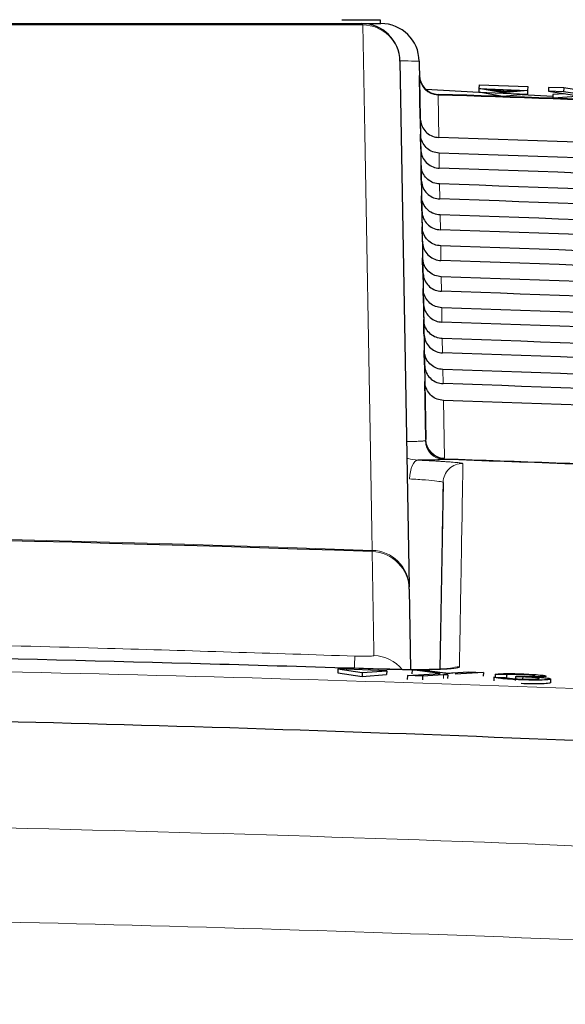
# Paper-space layout 'Blatt5' of a CAD drawing. Header units: millimetres. Extents: x 5 to 418, y 2 to 292.
# Tile 23 of 29: x 260 to 267, y 231 to 243. Entities that reach past the tile are written whole.
import ezdxf

# ---------------------------------------------------------------- set-up
doc = ezdxf.new("R2010")
doc.units = ezdxf.units.MM

psp = doc.layouts.new('Blatt5')

# ---------------------------------------------------------------- linework, layer by layer
at = {"color": 7, "linetype": 'Continuous', "lineweight": 25}
for p, q in [((264.0052, 243.4308), (264.5052, 243.4308)), ((264.2632, 243.3808), (264.5139, 243.3808)), ((264.5052, 243.4308), (264.5052, 243.3808)), ((264.7631, 242.8895), (264.8826, 236.0437)), ((265.0138, 242.8895), (265.0998, 237.9614)), ((265.0173, 242.6928), (265.0171, 242.7039)), ((265.0268, 242.144), (265.0173, 242.6928)), ((265.793, 242.583), (265.7911, 242.5332)), ((265.793, 242.583), (266.4276, 242.5592)), ((266.4276, 242.5592), (266.4257, 242.5094)), ((265.0982, 242.5238), (265.7893, 242.486)), ((265.7911, 242.5332), (265.7893, 242.4854)), ((265.7893, 242.4854), (266.4239, 242.4616)), ((266.105, 242.4297), (265.7893, 242.4854)), ((265.7911, 242.5332), (266.4257, 242.5094)), ((266.1068, 242.4775), (265.7911, 242.5332)), ((265.9207, 242.5224), (266.2957, 242.5083)), ((266.1072, 242.4895), (265.9207, 242.5224)), ((266.4239, 242.4616), (266.105, 242.4297)), ((266.4257, 242.5094), (266.1068, 242.4775)), ((266.1082, 242.5154), (266.1072, 242.4895)), ((266.2957, 242.5083), (266.1072, 242.4895)), ((266.3572, 242.4549), (266.7539, 242.4332)), ((266.4257, 242.5094), (266.4239, 242.4616)), ((266.6992, 242.5491), (266.6974, 242.4993)), ((266.8951, 242.4918), (266.6974, 242.4993)), ((266.6974, 242.4993), (267.1203, 242.434)), ((266.897, 242.5416), (266.6992, 242.5491)), ((266.7547, 242.4552), (266.7529, 242.4068)), ((266.9063, 242.467), (266.7547, 242.4552)), ((267.1203, 242.434), (266.7649, 242.4064)), ((266.897, 242.5416), (266.8951, 242.4918)), ((267.1658, 242.4501), (266.8951, 242.4918)), ((267.1677, 242.4999), (266.897, 242.5416)), ((265.0227, 242.3808), (265.027, 242.1352)), ((265.027, 242.1352), (265.0828, 238.9366)), ((265.0338, 241.7431), (265.0304, 241.9415)), ((265.0408, 241.3422), (265.0374, 241.5387)), ((265.0478, 240.9413), (265.0444, 241.1359)), ((265.0548, 240.5403), (265.0515, 240.7331)), ((265.0618, 240.1394), (265.0585, 240.3303)), ((265.0688, 239.7385), (265.0655, 239.9275)), ((265.0758, 239.3376), (265.0726, 239.5247)), ((265.0828, 238.9366), (265.0796, 239.1219)), ((265.0998, 237.9614), (265.0866, 238.7191)), ((265.3254, 237.4024), (265.2829, 234.9681)), ((264.8831, 236.0116), (264.8826, 236.0437)), ((264.8831, 236.0116), (264.9014, 234.9637)), ((263.9553, 234.9726), (263.9535, 234.9227)), ((263.9535, 234.9227), (264.2695, 234.8749)), ((263.9553, 234.9726), (264.2713, 234.9247)), ((264.5899, 234.9499), (263.9553, 234.9726)), ((264.2713, 234.9247), (264.2695, 234.8749)), ((264.2695, 234.8749), (264.5882, 234.9001)), ((264.2713, 234.9247), (264.5899, 234.9499)), ((264.5899, 234.9499), (264.5882, 234.9001)), ((264.8596, 234.8854), (264.8579, 234.8356)), ((264.8596, 234.8854), (265.2859, 234.9114)), ((265.0574, 234.8784), (264.8596, 234.8854)), ((264.9213, 234.9597), (264.9195, 234.9098)), ((265.2859, 234.9114), (264.9213, 234.9597)), ((264.9213, 234.9597), (265.1165, 234.9527)), ((265.0574, 234.8784), (265.0556, 234.8291)), ((265.3302, 234.895), (265.0574, 234.8784)), ((265.1165, 234.9527), (265.3164, 234.9262)), ((265.3845, 234.8983), (265.3828, 234.8497)), ((265.451, 234.9214), (265.6516, 234.9336)), ((265.8495, 234.9266), (265.4825, 234.9042)), ((265.6516, 234.9336), (265.8495, 234.9266)), ((265.8495, 234.9266), (265.8478, 234.8785)), ((265.988, 234.8658), (265.9863, 234.818)), ((265.988, 234.8658), (266.1354, 234.8615)), ((266.004, 234.9015), (266.0027, 234.8653)), ((266.1513, 234.8952), (266.004, 234.9015)), ((266.1513, 234.8952), (266.1496, 234.8474)), ((266.2671, 234.8715), (266.2654, 234.8238)), ((266.2671, 234.8715), (266.2826, 234.8797)), ((266.3625, 234.8691), (266.3616, 234.8451)), ((266.7248, 234.8419), (266.7231, 234.794))]:
    psp.add_line(p, q, dxfattribs=at)
at = {"color": 7, "linetype": 'Continuous', "lineweight": 18}
for p, q in [((265.2588, 242.4584), (265.259, 242.4495)), ((265.259, 242.4495), (265.2687, 241.8969)), ((265.0271, 242.1352), (265.027, 242.1352)), ((265.2722, 241.6932), (265.2757, 241.496)), ((265.2792, 241.2904), (265.2826, 241.095)), ((265.2863, 240.8876), (265.2896, 240.6941)), ((265.2933, 240.4848), (265.2966, 240.2932)), ((265.3003, 240.082), (265.3036, 239.8923)), ((265.3073, 239.6792), (265.3106, 239.4913)), ((265.3143, 239.2764), (265.3176, 239.0904)), ((265.3214, 238.8736), (265.3246, 238.6895)), ((265.3284, 238.4708), (265.3415, 237.7181)), ((265.0939, 237.9467), (265.0988, 237.9531)), ((265.0988, 237.9531), (265.0998, 237.9614)), ((265.3402, 237.71), (265.3339, 237.7018)), ((265.3415, 237.7181), (265.3402, 237.71)), ((264.4008, 236.5016), (264.3997, 236.5177)), ((265.3302, 234.895), (265.3285, 234.8463))]:
    psp.add_line(p, q, dxfattribs=at)
at = {"color": 7, "linetype": 'Continuous', "lineweight": 18, "flags": 128}
for points in [[(264.3997, 236.5177), (264.3952, 236.7768), (264.377, 237.8133), (264.3044, 241.959), (264.2798, 243.3635)], [(264.8861, 237.449), (264.8903, 237.4966), (264.8981, 237.5421), (264.9092, 237.5841), (264.9233, 237.6209), (264.9398, 237.6511), (264.9582, 237.6737), (264.9776, 237.6879), (264.9976, 237.693)], [(264.4245, 235.1471), (264.4235, 235.2094), (264.4191, 235.4588), (264.4008, 236.5016)]]:
    psp.add_lwpolyline(points, dxfattribs=at)
at = {"color": 7, "linetype": 'Continuous', "lineweight": 25}
for centre, radius, start, end in [((264.2632, 242.8808), 0.5, 1, 90), ((264.5139, 242.8808), 0.5, 1, 90), ((265.267, 242.7082), 0.25, 181, 268.10849), ((248.7552, -257.2692), 500, 86.731382, 88.108492), ((248.7552, -257.2692), 495.2486, 87.351945, 88.08164), ((248.7552, -206.6192), 443.3969, 87.977857, 92.022143)]:
    psp.add_arc(centre, radius, start, end, dxfattribs=at)
at = {"color": 7, "linetype": 'Continuous', "lineweight": 18}
for centre, radius, start, end in [((264.2562, 243.3575), 0.0243, 14.291, 73.44367), ((264.2727, 242.8729), 0.4907, 1.94686, 89.16905), ((265.266, 242.6982), 0.2488, 181.23895, 268.40414), ((248.7552, -257.2692), 499.9912, 86.731382, 88.108428), ((265.3438, 237.9516), 0.25, 181.11417, 267.7252), ((265.3493, 237.9604), 0.2506, 181.6716, 267.92261), ((265.3485, 237.9668), 0.2488, 181.2388, 268.37695), ((248.7552, -257.2692), 495.257, 87.407731, 88.080946), ((265.5754, 237.398), 0.25, 88.04161, 178.98818), ((248.7552, -206.6192), 443.413, 87.978076, 92.021924), ((264.3922, 236.0271), 0.4907, 1.94592, 89.12568), ((264.3838, 236.0024), 0.4995, 1.05193, 88.04325), ((334.4167, 232.5163), 70.2913, 177.860697, 177.988061), ((264.4071, 234.6471), 0.5002, 39.7045, 87.99709), ((265.5292, 234.7513), 0.2504, 88.04833, 115.67794)]:
    psp.add_arc(centre, radius, start, end, dxfattribs=at)
psp.add_ellipse((264.0138, 242.8808), major_axis=(1, 0.0087), ratio=0.0087242, start_param=0.0000761, end_param=0.7238799, dxfattribs=at)
at = {"color": 7, "linetype": 'Continuous', "lineweight": 25}
for centre, major_axis, start_param, end_param in [((248.7552, -258.4384), (0.0178, 500.6077), 6.2337607, 6.2502281), ((248.7552, -256.1059), (-0.0177, 498.0731), 6.2334376, 6.2499818), ((248.7552, -258.4374), (0.0178, 500.2063), 6.233721, 6.2501876), ((248.7552, -256.1069), (-0.0177, 497.6717), 6.2333975, 6.2499409), ((248.7552, -258.4365), (0.0178, 499.8049), 6.2336812, 6.2501471), ((248.7552, -256.1078), (-0.0177, 497.2703), 6.2333573, 6.2499), ((248.7552, -258.4356), (0.0178, 499.4035), 6.2336413, 6.2501065), ((248.7552, -256.1087), (-0.0177, 496.8689), 6.233317, 6.249859), ((248.7552, -258.4346), (0.0178, 499.0021), 6.2336014, 6.2500658), ((248.7552, -256.1097), (-0.0177, 496.4674), 6.2332767, 6.2498179), ((248.7552, -258.4337), (0.0177, 498.6007), 6.2335614, 6.2500251), ((248.7552, -256.1106), (-0.0177, 496.066), 6.2332363, 6.2497768), ((248.7552, -258.4328), (0.0177, 498.1992), 6.2335214, 6.2499843), ((248.7552, -256.1116), (-0.0176, 495.6646), 6.2331959, 6.2497355), ((248.7552, -258.4318), (0.0177, 497.7978), 6.2334813, 6.2499434), ((248.7552, -256.1125), (-0.0176, 495.2632), 6.2331553, 6.2496943), ((248.7552, -258.4309), (0.0177, 497.3964), 6.2334411, 6.2499025), ((248.7552, -256.1134), (-0.0176, 494.8618), 6.2331147, 6.2496529)]:
    psp.add_ellipse(centre, major_axis=major_axis, ratio=0.9999973, start_param=start_param, end_param=end_param, dxfattribs=at)
at = {"color": 7, "linetype": 'Continuous', "lineweight": 18}
for points, knots in [([(264.2798, 243.3635), (261.7196, 243.3636), (256.5887, 243.3637), (250.5537, 243.3638), (245.3579, 243.3638), (241.0059, 243.3637), (236.6731, 243.3636), (234.0864, 243.3635), (233.2307, 243.3635)], [0, 0, 0, 0, 0.2481436, 0.4972894, 0.5811434, 0.7488807, 0.9169293, 1, 1, 1, 1]), ([(264.8495, 237.9366), (264.8542, 237.9366), (264.8778, 237.9365), (264.9156, 237.9367), (264.9622, 237.9374), (265.002, 237.9384), (265.0353, 237.9399), (265.0618, 237.9418), (265.0823, 237.944), (265.09, 237.9458), (265.0939, 237.9467)], [0, 0, 0, 0, 0.0334814, 0.1696836, 0.3088604, 0.4490648, 0.5843533, 0.7205834, 0.8597799, 1, 1, 1, 1]), ([(264.8534, 237.7183), (264.8589, 237.7166), (264.9046, 237.7031), (264.9541, 237.6977), (264.9976, 237.693)], [0, 0, 0, 0, 0.1222345, 1, 1, 1, 1]), ([(264.9976, 237.693), (265.0226, 237.6918), (265.0729, 237.6895), (265.1444, 237.6859), (265.2126, 237.6822), (265.2682, 237.679), (265.3241, 237.6756), (265.3777, 237.672), (265.432, 237.668), (265.4708, 237.6647), (265.5055, 237.6615), (265.5352, 237.6583), (265.5605, 237.6549), (265.5751, 237.652), (265.5827, 237.6497), (265.5835, 237.6484), (265.5839, 237.6478)], [0, 0, 0, 0, 0.072855, 0.146236, 0.2202635, 0.2948329, 0.3402127, 0.4284629, 0.5111035, 0.5896085, 0.6350161, 0.7233209, 0.8060135, 0.8845685, 0.9421584, 1, 1, 1, 1]), ([(265.5839, 237.6478), (265.5838, 237.643), (265.5834, 237.6193), (265.5816, 237.5164), (265.5767, 237.2345), (265.5673, 236.6952), (265.5538, 235.9242), (265.5429, 235.2971), (265.5377, 235.0015)], [0, 0, 0, 0, 0.0088086, 0.044043, 0.1849809, 0.4668597, 0.7487682, 1, 1, 1, 1]), ([(265.3254, 237.4024), (265.3241, 237.4039), (265.3195, 237.4092), (265.2563, 237.4201), (265.1063, 237.4351), (264.9595, 237.4444), (264.8861, 237.449)], [0, 0, 0, 0, 0.1158491, 0.410745, 0.7054053, 1, 1, 1, 1]), ([(265.2829, 234.9681), (265.2868, 235.1887), (265.2958, 235.7023), (265.3072, 236.3551), (265.3178, 236.9627), (265.3229, 237.2558), (265.3254, 237.4024)], [0, 0, 0, 0, 0.2005203, 0.4669618, 0.7334698, 1, 1, 1, 1]), ([(256.1193, 235.3481), (256.3973, 235.3433), (258.0085, 235.3154), (260.6938, 235.2543), (263.1004, 235.1754), (264.1744, 235.1402)], [0, 0, 0, 0, 0.1035199, 0.5999338, 1, 1, 1, 1]), ([(264.1744, 235.1402), (264.193, 235.1397), (264.2396, 235.1382), (264.3099, 235.1376), (264.3733, 235.1389), (264.4164, 235.1421), (264.4218, 235.1454), (264.4245, 235.1471)], [0, 0, 0, 0, 0.14244882, 0.35618518, 0.57042068, 0.78524946, 1, 1, 1, 1]), ([(219.8409, 234.2038), (220.5065, 234.2423), (223.8344, 234.4345), (229.8284, 234.7125), (237.826, 234.9568), (245.8294, 235.0695), (253.8371, 235.0525), (261.8154, 234.9028), (269.7613, 234.6337), (275.0332, 234.3471), (277.6696, 234.2038)], [0, 0, 0, 0, 0.0345653, 0.1728308, 0.3110963, 0.4493987, 0.587812, 0.7262622, 0.8631132, 1, 1, 1, 1]), ([(265.5377, 235.0015), (265.5375, 235.0007), (265.537, 234.998), (265.5309, 234.9937), (265.5169, 234.9887), (265.4991, 234.9849), (265.4684, 234.9798), (265.4221, 234.9747), (265.3613, 234.9705), (265.2929, 234.967), (265.2151, 234.9642), (265.1263, 234.9626), (265.044, 234.9618), (264.9699, 234.9616), (264.879, 234.9622), (264.8112, 234.963), (264.7343, 234.9642), (264.6479, 234.966), (264.5747, 234.9682), (264.538, 234.9693)], [0, 0, 0, 0, 0.0263901, 0.0793875, 0.1331461, 0.1876844, 0.2150853, 0.3213829, 0.4026527, 0.430055, 0.5363792, 0.6176692, 0.6450783, 0.724461, 0.7782388, 0.8327961, 0.8602066, 0.9297878, 1, 1, 1, 1]), ([(212.92, 231.8248), (215.5933, 231.9993), (220.9405, 232.3484), (228.9731, 232.7083), (237.0135, 232.9481), (244.52, 233.0485), (251.4885, 233.0418), (258.8022, 232.9383), (267.0006, 232.7056), (273.0505, 232.3937), (276.076, 232.2377)], [0, 0, 0, 0, 0.1271652, 0.2543633, 0.3816605, 0.5089907, 0.6107068, 0.7124397, 0.856196, 1, 1, 1, 1]), ([(276.0055, 231.0159), (273.431, 231.1506), (268.2814, 231.42), (260.5481, 231.6721), (252.8091, 231.8127), (244.9751, 231.8307), (237.0492, 231.7247), (229.0324, 231.4858), (221.0163, 231.1268), (215.6768, 230.7783), (213.0067, 230.604)], [0, 0, 0, 0, 0.1226782, 0.2453859, 0.3681827, 0.4910092, 0.6181743, 0.7453724, 0.8726697, 1, 1, 1, 1])]:
    psp.add_open_spline(points, degree=3, knots=knots, dxfattribs=at)
at = {"color": 7, "linetype": 'Continuous', "lineweight": 25}
for points, knots in [([(233.2473, 243.3808), (235.8325, 243.3808), (241.0135, 243.3808), (248.8003, 243.3808), (256.5695, 243.3808), (261.6951, 243.3808), (264.2632, 243.3808)], [0, 0, 0, 0, 0.2508222, 0.5026819, 0.7508343, 1, 1, 1, 1]), ([(265.0171, 242.7039), (265.0173, 242.6917), (265.0175, 242.6769), (265.0187, 242.6113), (265.0189, 242.5994)], [0, 0, 0, 0, 0.818315, 1, 1, 1, 1]), ([(265.0271, 242.1352), (265.0307, 242.1098), (265.0383, 242.0563), (265.0815, 241.9839), (265.1466, 241.9281), (265.2133, 241.9015), (265.255, 241.898), (265.2687, 241.8969)], [0, 0, 0, 0, 0.2052588, 0.4341811, 0.6624014, 0.8891626, 1, 1, 1, 1]), ([(265.2722, 241.6932), (265.2444, 241.6969), (265.1889, 241.7043), (265.1159, 241.7496), (265.0613, 241.8147), (265.0346, 241.8828), (265.0315, 241.9263), (265.0304, 241.9415)], [0, 0, 0, 0, 0.2187771, 0.43751, 0.6574786, 0.8798632, 1, 1, 1, 1]), ([(265.0338, 241.7431), (265.0371, 241.7147), (265.0437, 241.658), (265.0886, 241.583), (265.1536, 241.5272), (265.2203, 241.5006), (265.262, 241.4971), (265.2757, 241.496)], [0, 0, 0, 0, 0.2236181, 0.4472597, 0.6702154, 0.8917458, 1, 1, 1, 1]), ([(265.2792, 241.2904), (265.2515, 241.2941), (265.1959, 241.3015), (265.1229, 241.3468), (265.0684, 241.4119), (265.0416, 241.4801), (265.0385, 241.5235), (265.0374, 241.5387)], [0, 0, 0, 0, 0.21878306, 0.43752183, 0.6574965, 0.87988732, 1, 1, 1, 1]), ([(265.0408, 241.3422), (265.0441, 241.3138), (265.0507, 241.257), (265.0956, 241.1821), (265.1606, 241.1263), (265.2273, 241.0997), (265.269, 241.0962), (265.2826, 241.095)], [0, 0, 0, 0, 0.2236241, 0.4472715, 0.6702332, 0.8917694, 1, 1, 1, 1]), ([(265.2863, 240.8876), (265.2585, 240.8913), (265.2029, 240.8987), (265.1299, 240.944), (265.0754, 241.0091), (265.0486, 241.0773), (265.0455, 241.1207), (265.0444, 241.1359)], [0, 0, 0, 0, 0.218789, 0.4375337, 0.6575145, 0.8799115, 1, 1, 1, 1]), ([(265.0478, 240.9413), (265.0511, 240.9129), (265.0577, 240.8561), (265.1026, 240.7812), (265.1676, 240.7253), (265.2343, 240.6987), (265.276, 240.6953), (265.2896, 240.6941)], [0, 0, 0, 0, 0.22363, 0.4472834, 0.6702509, 0.891793, 1, 1, 1, 1]), ([(265.2933, 240.4848), (265.2655, 240.4885), (265.2099, 240.4959), (265.137, 240.5412), (265.0824, 240.6063), (265.0556, 240.6745), (265.0525, 240.7179), (265.0515, 240.7331)], [0, 0, 0, 0, 0.21879497, 0.43754563, 0.65753249, 0.8799357, 1, 1, 1, 1]), ([(265.0548, 240.5403), (265.0581, 240.512), (265.0647, 240.4552), (265.1095, 240.3802), (265.1746, 240.3244), (265.2413, 240.2978), (265.2829, 240.2943), (265.2966, 240.2932)], [0, 0, 0, 0, 0.2236359, 0.4472952, 0.6702687, 0.8918166, 1, 1, 1, 1]), ([(265.3003, 240.082), (265.2725, 240.0857), (265.2169, 240.0931), (265.144, 240.1384), (265.0894, 240.2035), (265.0627, 240.2717), (265.0596, 240.3151), (265.0585, 240.3303)], [0, 0, 0, 0, 0.2188009, 0.4375576, 0.6575505, 0.87996, 1, 1, 1, 1]), ([(265.0618, 240.1394), (265.0651, 240.111), (265.0717, 240.0543), (265.1165, 239.9793), (265.1816, 239.9235), (265.2483, 239.8969), (265.2899, 239.8934), (265.3036, 239.8923)], [0, 0, 0, 0, 0.2236419, 0.4473071, 0.6702865, 0.8918403, 1, 1, 1, 1]), ([(265.3073, 239.6792), (265.2795, 239.6829), (265.224, 239.6903), (265.151, 239.7356), (265.0965, 239.8007), (265.0697, 239.8689), (265.0666, 239.9123), (265.0655, 239.9275)], [0, 0, 0, 0, 0.2188069, 0.4375695, 0.6575686, 0.8799842, 1, 1, 1, 1]), ([(265.0688, 239.7385), (265.0721, 239.7101), (265.0787, 239.6533), (265.1235, 239.5784), (265.1886, 239.5226), (265.2553, 239.496), (265.2969, 239.4925), (265.3106, 239.4913)], [0, 0, 0, 0, 0.2236478, 0.447319, 0.6703044, 0.8918641, 1, 1, 1, 1]), ([(265.3143, 239.2764), (265.2866, 239.2801), (265.231, 239.2874), (265.158, 239.3328), (265.1035, 239.3979), (265.0767, 239.4661), (265.0736, 239.5095), (265.0726, 239.5247)], [0, 0, 0, 0, 0.2188129, 0.4375815, 0.6575867, 0.8800086, 1, 1, 1, 1]), ([(265.0758, 239.3376), (265.0791, 239.3092), (265.0857, 239.2524), (265.1305, 239.1775), (265.1956, 239.1216), (265.2623, 239.095), (265.3039, 239.0916), (265.3176, 239.0904)], [0, 0, 0, 0, 0.2236538, 0.447331, 0.6703222, 0.8918878, 1, 1, 1, 1]), ([(265.3214, 238.8736), (265.2936, 238.8773), (265.238, 238.8846), (265.1651, 238.93), (265.1105, 238.9951), (265.0838, 239.0633), (265.0807, 239.1067), (265.0796, 239.1219)], [0, 0, 0, 0, 0.2188189, 0.4375935, 0.6576048, 0.880033, 1, 1, 1, 1]), ([(265.0828, 238.9366), (265.0861, 238.9083), (265.0927, 238.8515), (265.1375, 238.7765), (265.2025, 238.7207), (265.2693, 238.6941), (265.3109, 238.6906), (265.3246, 238.6895)], [0, 0, 0, 0, 0.22365976, 0.44734293, 0.67034014, 0.89191163, 1, 1, 1, 1]), ([(265.3284, 238.4708), (265.3006, 238.4745), (265.245, 238.4818), (265.1721, 238.5272), (265.1175, 238.5923), (265.0908, 238.6605), (265.0877, 238.7039), (265.0866, 238.7191)], [0, 0, 0, 0, 0.2188249, 0.4376055, 0.657623, 0.8800574, 1, 1, 1, 1]), ([(265.3339, 237.7018), (265.306, 237.6989), (265.2521, 237.6934), (265.0802, 237.6931), (264.9976, 237.693)], [0, 0, 0, 0, 0.5189654, 1, 1, 1, 1]), ([(264.538, 234.9693), (264.3714, 234.9746), (263.5385, 235.0009), (260.0399, 235.1006), (254.5115, 235.2195), (249.6491, 235.2011), (247.4534, 235.1929)], [0, 0, 0, 0, 0.0292618, 0.1463091, 0.6145127, 1, 1, 1, 1]), ([(265.4423, 234.981), (265.4416, 234.9809), (265.4396, 234.9804), (265.3911, 234.9739), (265.2727, 234.9664), (265.0451, 234.9614), (264.7776, 234.9625), (264.5992, 234.9688), (264.538, 234.9709)], [0, 0, 0, 0, 0.0528426, 0.1658955, 0.3427841, 0.585781, 0.8577928, 1, 1, 1, 1]), ([(265.3164, 234.9262), (265.3292, 234.9245), (265.3471, 234.922), (265.3692, 234.9188), (265.3735, 234.9175), (265.3757, 234.9168)], [0, 0, 0, 0, 0.56127691, 0.78176256, 1, 1, 1, 1]), ([(265.3845, 234.8983), (265.3743, 234.8977), (265.3561, 234.8966), (265.3381, 234.8954), (265.3302, 234.895)], [0, 0, 0, 0, 0.5600016, 1, 1, 1, 1]), ([(265.3757, 234.9168), (265.3898, 234.9177), (265.4149, 234.9192), (265.44, 234.9207), (265.451, 234.9214)], [0, 0, 0, 0, 0.5599999, 1, 1, 1, 1]), ([(266.3448, 234.8315), (266.2947, 234.8335), (266.1946, 234.8377), (266.0786, 234.8475), (266.0074, 234.8573), (265.9945, 234.8629), (265.988, 234.8658)], [0, 0, 0, 0, 0.2799105, 0.5592491, 0.7794763, 1, 1, 1, 1]), ([(266.004, 234.9015), (266.0155, 234.904), (266.0383, 234.9091), (266.1251, 234.9127), (266.2326, 234.9124), (266.3048, 234.9102), (266.3408, 234.909)], [0, 0, 0, 0, 0.2802532, 0.5595228, 0.7795924, 1, 1, 1, 1]), ([(266.1354, 234.8615), (266.1429, 234.8592), (266.1578, 234.8547), (266.2058, 234.8481), (266.2779, 234.843), (266.3262, 234.841), (266.3504, 234.8401)], [0, 0, 0, 0, 0.2808811, 0.5600727, 0.7796532, 1, 1, 1, 1]), ([(266.3451, 234.9001), (266.318, 234.9009), (266.2639, 234.9025), (266.2001, 234.9017), (266.1649, 234.8989), (266.1559, 234.8964), (266.1513, 234.8952)], [0, 0, 0, 0, 0.2800014, 0.5591308, 0.7793201, 1, 1, 1, 1]), ([(266.3625, 234.8691), (266.3444, 234.8697), (266.3121, 234.8707), (266.2809, 234.8712), (266.2671, 234.8715)], [0, 0, 0, 0, 0.5597721, 1, 1, 1, 1]), ([(266.2826, 234.8797), (266.2866, 234.8796), (266.2936, 234.8793), (266.3007, 234.879), (266.3038, 234.8789)], [0, 0, 0, 0, 0.56000314, 1, 1, 1, 1]), ([(266.3038, 234.8789), (266.3329, 234.878), (266.3912, 234.8763), (266.4664, 234.876), (266.5142, 234.8785), (266.5179, 234.8814), (266.5197, 234.8829)], [0, 0, 0, 0, 0.2806803, 0.5609514, 0.7800568, 1, 1, 1, 1]), ([(266.3408, 234.909), (266.3864, 234.9071), (266.4775, 234.9032), (266.5881, 234.8946), (266.6547, 234.8855), (266.663, 234.8805), (266.6671, 234.878)], [0, 0, 0, 0, 0.2801842, 0.5598553, 0.7799999, 1, 1, 1, 1]), ([(266.5197, 234.8829), (266.5169, 234.8847), (266.5113, 234.8882), (266.4629, 234.8936), (266.4045, 234.8977), (266.3649, 234.8993), (266.3451, 234.9001)], [0, 0, 0, 0, 0.27946, 0.5589523, 0.7792553, 1, 1, 1, 1]), ([(266.5774, 234.8472), (266.5743, 234.8495), (266.5679, 234.8539), (266.5101, 234.8608), (266.4376, 234.8661), (266.3875, 234.8681), (266.3625, 234.8691)], [0, 0, 0, 0, 0.2797467, 0.5591709, 0.7794436, 1, 1, 1, 1]), ([(266.6671, 234.878), (266.6644, 234.8762), (266.6591, 234.8728), (266.6089, 234.8687), (266.5473, 234.8685), (266.5097, 234.8684)], [0, 0, 0, 0, 0.2804963, 0.5610033, 1, 1, 1, 1]), ([(266.5097, 234.8684), (266.5444, 234.8664), (266.6136, 234.8624), (266.6842, 234.8548), (266.7203, 234.8477), (266.7233, 234.8438), (266.7248, 234.8419)], [0, 0, 0, 0, 0.2798072, 0.5591854, 0.7794082, 1, 1, 1, 1]), ([(266.723, 234.792), (266.7162, 234.7886), (266.7025, 234.7818), (266.5976, 234.7776), (266.4721, 234.7776), (266.386, 234.7803), (266.343, 234.7816)], [0, 0, 0, 0, 0.2794007, 0.5590642, 0.7793783, 1, 1, 1, 1]), ([(266.7248, 234.8419), (266.718, 234.8385), (266.7043, 234.8317), (266.5994, 234.8275), (266.4738, 234.8275), (266.3878, 234.8301), (266.3448, 234.8315)], [0, 0, 0, 0, 0.2794007, 0.5590642, 0.7793783, 1, 1, 1, 1]), ([(266.3504, 234.8401), (266.3844, 234.8391), (266.4524, 234.8371), (266.5283, 234.8385), (266.5712, 234.8421), (266.5754, 234.8455), (266.5774, 234.8472)], [0, 0, 0, 0, 0.2798831, 0.5589932, 0.779319, 1, 1, 1, 1]), ([(278.1469, 233.4965), (273.2539, 233.7532), (263.4637, 234.2669), (248.9677, 234.4786), (234.2611, 234.3314), (224.4704, 233.8601), (219.3665, 233.6144)], [0, 0, 0, 0, 0.2499135, 0.5000434, 0.7393764, 1, 1, 1, 1])]:
    psp.add_open_spline(points, degree=3, knots=knots, dxfattribs=at)

doc.saveas('drawing.dxf')
